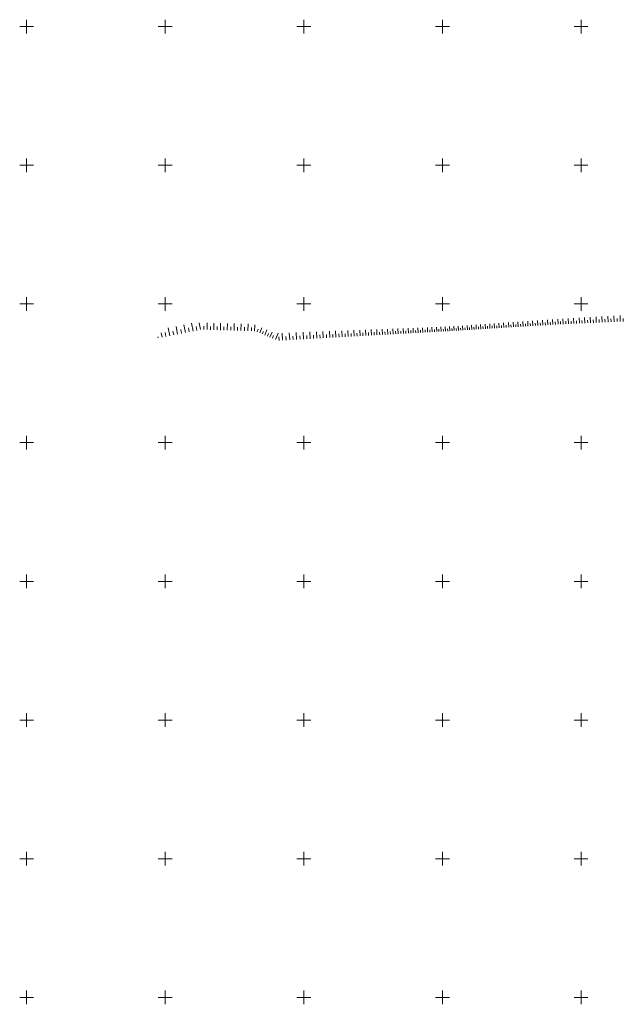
# Model space of a CAD drawing. Header units: metres. Extents: x 5598798 to 5599616, y 5661498 to 5662453.
# Tile 5 of 16: x 5598798 to 5599015, y 5661748 to 5662102. Entities that reach past the tile are written whole.
import ezdxf

# ---------------------------------------------------------------- set-up
doc = ezdxf.new("R2010")
doc.units = ezdxf.units.M
doc.header["$MEASUREMENT"] = 0
doc.linetypes.add('2_BUBZ02', pattern=[1.75, 1.25, -0.5])
doc.layers.add('BUBZ_L_1', color=7, linetype='2_BUBZ02', lineweight=13)
doc.layers.add('Podzial_sekcyjny_krzyze', color=7, linetype='Continuous', lineweight=13)

msp = doc.modelspace()

# ---------------------------------------------------------------- linework, layer by layer
at = {"layer": 'BUBZ_L_1', "linetype": 'Continuous'}
for p, q in [((5598989.858885, 5661992.579348), (5598989.746111, 5661994.409475)), ((5598991.701503, 5661992.686341), (5598991.62016, 5661994.535598)), ((5598993.574455, 5661992.768727), (5598993.49172, 5661994.649622)), ((5598995.47945, 5661992.852522), (5598995.395299, 5661994.765596)), ((5598997.417036, 5661992.937751), (5598997.331446, 5661994.883555)), ((5598999.387772, 5661993.024438), (5598999.300717, 5661995.003531)), ((5599001.392223, 5661993.112608), (5599001.303679, 5661995.12556)), ((5599003.430968, 5661993.202286), (5599003.340909, 5661995.249677)), ((5599005.504593, 5661993.293499), (5599005.412993, 5661995.375918)), ((5599007.613694, 5661993.386272), (5599007.520527, 5661995.504318)), ((5599008.681737, 5661993.433252), (5599008.634757, 5661994.501296)), ((5599009.758878, 5661993.480633), (5599009.664118, 5661995.634915)), ((5599010.845194, 5661993.528417), (5599010.79741, 5661994.614733)), ((5599011.940764, 5661993.576607), (5599011.844382, 5661995.767746)), ((5599013.045665, 5661993.625209), (5599012.997063, 5661994.73011)), ((5599014.159978, 5661993.674224), (5599014.061947, 5661995.90285)), ((5599015.25307, 5661993.722306), (5599015.204988, 5661994.815398)), ((5598851.662324, 5661988.572746), (5598851.11306, 5661991.365849)), ((5598854.461078, 5661989.123121), (5598853.910332, 5661991.923761)), ((5598857.267384, 5661989.674982), (5598856.715152, 5661992.483178)), ((5598858.673375, 5661989.95147), (5598858.396887, 5661991.357461)), ((5598860.081262, 5661990.228331), (5598859.52754, 5661993.044105)), ((5598861.458341, 5661990.499134), (5598861.187538, 5661991.876212)), ((5598862.699249, 5661990.743159), (5598862.2112, 5661993.224976)), ((5598863.887044, 5661990.79657), (5598863.922176, 5661991.991676)), ((5598865.08666, 5661990.761305), (5598865.157189, 5661993.160537)), ((5598866.290802, 5661990.725907), (5598866.3262, 5661991.93005)), ((5598867.499489, 5661990.690376), (5598867.570551, 5661993.107748)), ((5598868.712735, 5661990.654711), (5598868.748401, 5661991.867958)), ((5598869.93056, 5661990.618911), (5598870.00216, 5661993.05456)), ((5598871.15298, 5661990.582976), (5598871.188915, 5661991.805396)), ((5598872.380013, 5661990.546905), (5598872.452154, 5661993.00097)), ((5598873.611675, 5661990.510699), (5598873.647882, 5661991.742361)), ((5598874.847985, 5661990.474355), (5598874.920672, 5661992.946975)), ((5598876.08896, 5661990.437875), (5598876.125441, 5661991.67885)), ((5598877.334618, 5661990.401257), (5598877.407854, 5661992.892572)), ((5598878.584976, 5661990.3645), (5598878.621732, 5661991.614858)), ((5598879.840052, 5661990.327605), (5598879.913842, 5661992.837757)), ((5598881.099863, 5661990.290571), (5598881.136898, 5661991.550383)), ((5598882.231699, 5661990.257299), (5598882.298244, 5661992.520971)), ((5598883.180753, 5661989.959444), (5598883.566453, 5661990.889662)), ((5598884.10732, 5661989.575257), (5598884.875693, 5661991.428392)), ((5598928.361036, 5661988.937948), (5598928.25227, 5661990.900847)), ((5598930.298713, 5661989.045317), (5598930.191807, 5661990.974634)), ((5598932.203238, 5661989.150849), (5598932.098162, 5661991.047158)), ((5598934.075181, 5661989.254575), (5598933.971902, 5661991.118442)), ((5598935.915097, 5661989.356527), (5598935.813585, 5661991.188506)), ((5598937.723535, 5661989.456735), (5598937.62376, 5661991.257371)), ((5598939.501034, 5661989.555228), (5598939.402966, 5661991.325058)), ((5598941.248123, 5661989.652036), (5598941.151732, 5661991.391588)), ((5598942.965322, 5661989.747188), (5598942.87058, 5661991.456979)), ((5598944.653142, 5661989.840712), (5598944.560021, 5661991.521251)), ((5598946.312086, 5661989.932636), (5598946.220559, 5661991.584423)), ((5598947.942649, 5661990.022987), (5598947.852687, 5661991.646515)), ((5598948.747439, 5661990.067582), (5598948.702844, 5661990.872372)), ((5598949.545315, 5661990.111793), (5598949.456892, 5661991.707545)), ((5598950.336336, 5661990.155624), (5598950.292505, 5661990.946645)), ((5598951.120562, 5661990.199079), (5598951.033652, 5661991.76753)), ((5598951.89805, 5661990.24216), (5598951.854969, 5661991.019649)), ((5598952.673988, 5661990.287975), (5598952.578374, 5661991.839619)), ((5598953.452726, 5661990.335962), (5598953.404739, 5661991.1147)), ((5598954.234391, 5661990.384129), (5598954.138057, 5661991.947458)), ((5598955.018994, 5661990.432477), (5598954.970646, 5661991.21708)), ((5598955.806546, 5661990.481007), (5598955.709486, 5661992.05611)), ((5598956.597057, 5661990.529719), (5598956.548345, 5661991.320231)), ((5598957.390541, 5661990.578614), (5598957.29275, 5661992.165581)), ((5598958.187006, 5661990.627693), (5598958.137927, 5661991.424159)), ((5598958.986466, 5661990.676957), (5598958.887939, 5661992.275875)), ((5598959.78893, 5661990.726406), (5598959.739481, 5661991.52887)), ((5598960.59441, 5661990.77604), (5598960.495141, 5661992.387001)), ((5598961.402918, 5661990.825861), (5598961.353097, 5661991.634369)), ((5598962.214465, 5661990.87587), (5598962.114448, 5661992.498963)), ((5598963.029062, 5661990.926066), (5598962.978865, 5661991.740663)), ((5598963.846721, 5661990.976451), (5598963.745951, 5661992.611769)), ((5598964.667453, 5661991.027025), (5598964.616878, 5661991.847757)), ((5598965.49127, 5661991.07779), (5598965.389741, 5661992.725424)), ((5598966.318183, 5661991.128745), (5598966.267228, 5661991.955659)), ((5598967.148205, 5661991.179892), (5598967.045911, 5661992.839935)), ((5598967.981346, 5661991.231231), (5598967.930007, 5661992.064372)), ((5598968.817619, 5661991.282763), (5598968.714555, 5661992.955309)), ((5598969.657035, 5661991.334489), (5598969.605309, 5661992.173905)), ((5598970.499606, 5661991.386409), (5598970.395766, 5661993.071551)), ((5598971.345344, 5661991.438524), (5598971.293229, 5661992.284262)), ((5598972.194261, 5661991.490835), (5598972.089638, 5661993.188669)), ((5598973.046368, 5661991.543343), (5598972.993861, 5661992.395451)), ((5598973.901679, 5661991.596048), (5598973.796268, 5661993.306669)), ((5598974.760204, 5661991.648951), (5598974.707301, 5661992.507477)), ((5598975.621956, 5661991.702054), (5598975.515752, 5661993.425558)), ((5598976.486947, 5661991.755355), (5598976.433646, 5661992.620346)), ((5598977.35519, 5661991.808857), (5598977.248185, 5661993.545342)), ((5598978.226695, 5661991.86256), (5598978.172992, 5661992.734066)), ((5598979.101477, 5661991.916465), (5598978.993667, 5661993.666028)), ((5598979.979546, 5661991.970573), (5598979.925439, 5661992.848642)), ((5598980.860916, 5661992.024884), (5598980.752294, 5661993.787623)), ((5598981.745598, 5661992.079399), (5598981.691083, 5661992.964081)), ((5598982.633606, 5661992.134119), (5598982.524166, 5661993.910134)), ((5598983.524952, 5661992.189045), (5598983.470026, 5661993.08039)), ((5598984.419647, 5661992.244177), (5598984.309383, 5661994.033568)), ((5598985.317706, 5661992.299516), (5598985.262367, 5661993.197575)), ((5598986.21914, 5661992.355063), (5598986.108045, 5661994.157931)), ((5598987.123962, 5661992.410819), (5598987.068206, 5661993.315642)), ((5598988.032185, 5661992.466785), (5598987.920254, 5661994.283231)), ((5598988.943822, 5661992.522961), (5598988.887646, 5661993.434598)), ((5598990.777388, 5661992.635947), (5598990.720789, 5661993.55445)), ((5598992.634007, 5661992.727359), (5598992.592989, 5661993.659864)), ((5598994.522913, 5661992.810447), (5598994.481193, 5661993.758905)), ((5598996.444134, 5661992.894956), (5598996.401701, 5661993.85964)), ((5598998.398225, 5661992.980911), (5598998.355065, 5661993.9621)), ((5599000.385747, 5661993.068336), (5599000.341849, 5661994.066311)), ((5599002.407273, 5661993.157257), (5599002.362624, 5661994.172306)), ((5599004.463383, 5661993.247699), (5599004.41797, 5661994.280115)), ((5599006.554671, 5661993.339689), (5599006.508481, 5661994.389767)), ((5598847.476396, 5661987.749583), (5598847.392439, 5661988.176518)), ((5598848.871084, 5661988.023848), (5598848.555898, 5661989.626626)), ((5598850.265772, 5661988.298114), (5598849.991507, 5661989.692803)), ((5598853.060758, 5661988.847748), (5598852.785756, 5661990.246183)), ((5598855.863286, 5661989.398866), (5598855.587542, 5661990.801074)), ((5598885.030251, 5661989.192579), (5598885.41293, 5661990.11551)), ((5598885.94956, 5661988.811402), (5598886.711913, 5661990.650019)), ((5598886.86526, 5661988.431721), (5598887.244941, 5661989.347422)), ((5598887.777367, 5661988.053531), (5598888.533748, 5661989.877744)), ((5598888.685894, 5661987.676824), (5598889.062601, 5661988.585352)), ((5598889.819823, 5661987.206659), (5598890.760155, 5661989.474517)), ((5598891.053066, 5661986.870672), (5598890.980875, 5661988.173499)), ((5598892.346601, 5661986.942348), (5598892.203249, 5661989.529417)), ((5598893.629022, 5661987.013409), (5598893.557962, 5661988.29583)), ((5598894.900427, 5661987.083859), (5598894.759527, 5661989.626667)), ((5598896.160908, 5661987.153703), (5598896.091063, 5661988.414185)), ((5598897.41056, 5661987.222948), (5598897.272071, 5661989.722253)), ((5598898.649477, 5661987.291598), (5598898.580827, 5661988.530514)), ((5598899.87775, 5661987.359658), (5598899.74163, 5661989.816203)), ((5598901.09547, 5661987.427133), (5598901.027995, 5661988.644853)), ((5598902.302729, 5661987.494028), (5598902.168938, 5661989.908547)), ((5598903.499617, 5661987.560349), (5598903.433296, 5661988.757237)), ((5598904.686222, 5661987.6261), (5598904.554719, 5661989.99931)), ((5598905.862632, 5661987.691287), (5598905.797446, 5661988.867697)), ((5598907.028936, 5661987.755913), (5598906.899684, 5661990.088521)), ((5598908.18522, 5661987.819984), (5598908.121149, 5661988.976268)), ((5598909.33157, 5661987.883504), (5598909.204529, 5661990.176205)), ((5598910.468072, 5661987.946479), (5598910.405097, 5661989.082981)), ((5598911.59481, 5661988.008913), (5598911.469943, 5661990.262389)), ((5598912.711868, 5661988.07081), (5598912.649971, 5661989.187869)), ((5598913.81933, 5661988.132176), (5598913.696599, 5661990.347099)), ((5598914.917277, 5661988.193015), (5598914.856438, 5661989.290962)), ((5598916.005791, 5661988.25333), (5598915.88516, 5661990.430359)), ((5598917.084954, 5661988.313128), (5598917.025157, 5661989.392291)), ((5598918.154846, 5661988.372412), (5598918.036278, 5661990.512195)), ((5598919.215546, 5661988.431186), (5598919.156772, 5661989.491887)), ((5598920.267134, 5661988.489456), (5598920.150595, 5661990.592631)), ((5598921.309687, 5661988.547225), (5598921.251918, 5661989.589778)), ((5598922.343284, 5661988.604498), (5598922.228738, 5661990.671691)), ((5598923.368001, 5661988.661279), (5598923.31122, 5661989.685995)), ((5598924.383914, 5661988.717571), (5598924.271328, 5661990.749398)), ((5598925.3911, 5661988.773381), (5598925.335291, 5661989.780566)), ((5598926.389633, 5661988.828711), (5598926.278973, 5661990.825776)), ((5598927.379587, 5661988.883565), (5598927.324732, 5661989.873519)), ((5598929.334054, 5661988.991864), (5598929.280138, 5661989.964882)), ((5598931.255084, 5661989.098311), (5598931.20209, 5661990.054682)), ((5598933.143247, 5661989.202936), (5598933.09116, 5661990.142945)), ((5598934.999108, 5661989.305771), (5598934.947912, 5661990.229698)), ((5598936.823217, 5661989.406847), (5598936.772897, 5661990.314967)), ((5598938.616119, 5661989.506194), (5598938.56666, 5661990.398777)), ((5598940.378347, 5661989.603841), (5598940.329734, 5661990.481154)), ((5598942.110426, 5661989.699817), (5598942.062645, 5661990.562121)), ((5598943.812872, 5661989.794152), (5598943.765909, 5661990.641703)), ((5598945.486192, 5661989.886872), (5598945.440032, 5661990.719923)), ((5598947.130885, 5661989.978006), (5598947.085514, 5661990.796805))]:
    msp.add_line(p, q, dxfattribs=at)
at = {"layer": 'Podzial_sekcyjny_krzyze'}
for p, q in [((5598800, 5662097.5), (5598800, 5662102.5)), ((5598850, 5662097.5), (5598850, 5662102.5)), ((5598900, 5662097.5), (5598900, 5662102.5)), ((5598950, 5662097.5), (5598950, 5662102.5)), ((5599000, 5662097.5), (5599000, 5662102.5)), ((5598797.5, 5662100), (5598802.5, 5662100)), ((5598847.5, 5662100), (5598852.5, 5662100)), ((5598897.5, 5662100), (5598902.5, 5662100)), ((5598947.5, 5662100), (5598952.5, 5662100)), ((5598997.5, 5662100), (5599002.5, 5662100)), ((5598800, 5662047.5), (5598800, 5662052.5)), ((5598850, 5662047.5), (5598850, 5662052.5)), ((5598900, 5662047.5), (5598900, 5662052.5)), ((5598950, 5662047.5), (5598950, 5662052.5)), ((5599000, 5662047.5), (5599000, 5662052.5)), ((5598797.5, 5662050), (5598802.5, 5662050)), ((5598847.5, 5662050), (5598852.5, 5662050)), ((5598897.5, 5662050), (5598902.5, 5662050)), ((5598947.5, 5662050), (5598952.5, 5662050)), ((5598997.5, 5662050), (5599002.5, 5662050)), ((5598800, 5661997.5), (5598800, 5662002.5)), ((5598850, 5661997.5), (5598850, 5662002.5)), ((5598900, 5661997.5), (5598900, 5662002.5)), ((5598950, 5661997.5), (5598950, 5662002.5)), ((5599000, 5661997.5), (5599000, 5662002.5)), ((5598797.5, 5662000), (5598802.5, 5662000)), ((5598847.5, 5662000), (5598852.5, 5662000)), ((5598897.5, 5662000), (5598902.5, 5662000)), ((5598947.5, 5662000), (5598952.5, 5662000)), ((5598997.5, 5662000), (5599002.5, 5662000)), ((5598800, 5661947.5), (5598800, 5661952.5)), ((5598850, 5661947.5), (5598850, 5661952.5)), ((5598900, 5661947.5), (5598900, 5661952.5)), ((5598950, 5661947.5), (5598950, 5661952.5)), ((5599000, 5661947.5), (5599000, 5661952.5)), ((5598797.5, 5661950), (5598802.5, 5661950)), ((5598847.5, 5661950), (5598852.5, 5661950)), ((5598897.5, 5661950), (5598902.5, 5661950)), ((5598947.5, 5661950), (5598952.5, 5661950)), ((5598997.5, 5661950), (5599002.5, 5661950)), ((5598800, 5661897.5), (5598800, 5661902.5)), ((5598850, 5661897.5), (5598850, 5661902.5)), ((5598900, 5661897.5), (5598900, 5661902.5)), ((5598950, 5661897.5), (5598950, 5661902.5)), ((5599000, 5661897.5), (5599000, 5661902.5)), ((5598797.5, 5661900), (5598802.5, 5661900)), ((5598847.5, 5661900), (5598852.5, 5661900)), ((5598897.5, 5661900), (5598902.5, 5661900)), ((5598947.5, 5661900), (5598952.5, 5661900)), ((5598997.5, 5661900), (5599002.5, 5661900)), ((5598800, 5661847.5), (5598800, 5661852.5)), ((5598850, 5661847.5), (5598850, 5661852.5)), ((5598900, 5661847.5), (5598900, 5661852.5)), ((5598950, 5661847.5), (5598950, 5661852.5)), ((5599000, 5661847.5), (5599000, 5661852.5)), ((5598797.5, 5661850), (5598802.5, 5661850)), ((5598847.5, 5661850), (5598852.5, 5661850)), ((5598897.5, 5661850), (5598902.5, 5661850)), ((5598947.5, 5661850), (5598952.5, 5661850)), ((5598997.5, 5661850), (5599002.5, 5661850)), ((5598797.5, 5661800), (5598802.5, 5661800)), ((5598800, 5661797.5), (5598800, 5661802.5)), ((5598847.5, 5661800), (5598852.5, 5661800)), ((5598850, 5661797.5), (5598850, 5661802.5)), ((5598897.5, 5661800), (5598902.5, 5661800)), ((5598900, 5661797.5), (5598900, 5661802.5)), ((5598947.5, 5661800), (5598952.5, 5661800)), ((5598950, 5661797.5), (5598950, 5661802.5)), ((5598997.5, 5661800), (5599002.5, 5661800)), ((5599000, 5661797.5), (5599000, 5661802.5)), ((5598797.5, 5661750), (5598802.5, 5661750)), ((5598800, 5661747.5), (5598800, 5661752.5)), ((5598847.5, 5661750), (5598852.5, 5661750)), ((5598850, 5661747.5), (5598850, 5661752.5)), ((5598897.5, 5661750), (5598902.5, 5661750)), ((5598900, 5661747.5), (5598900, 5661752.5)), ((5598947.5, 5661750), (5598952.5, 5661750)), ((5598950, 5661747.5), (5598950, 5661752.5)), ((5598997.5, 5661750), (5599002.5, 5661750)), ((5599000, 5661747.5), (5599000, 5661752.5))]:
    msp.add_line(p, q, dxfattribs=at)

doc.saveas('drawing.dxf')
